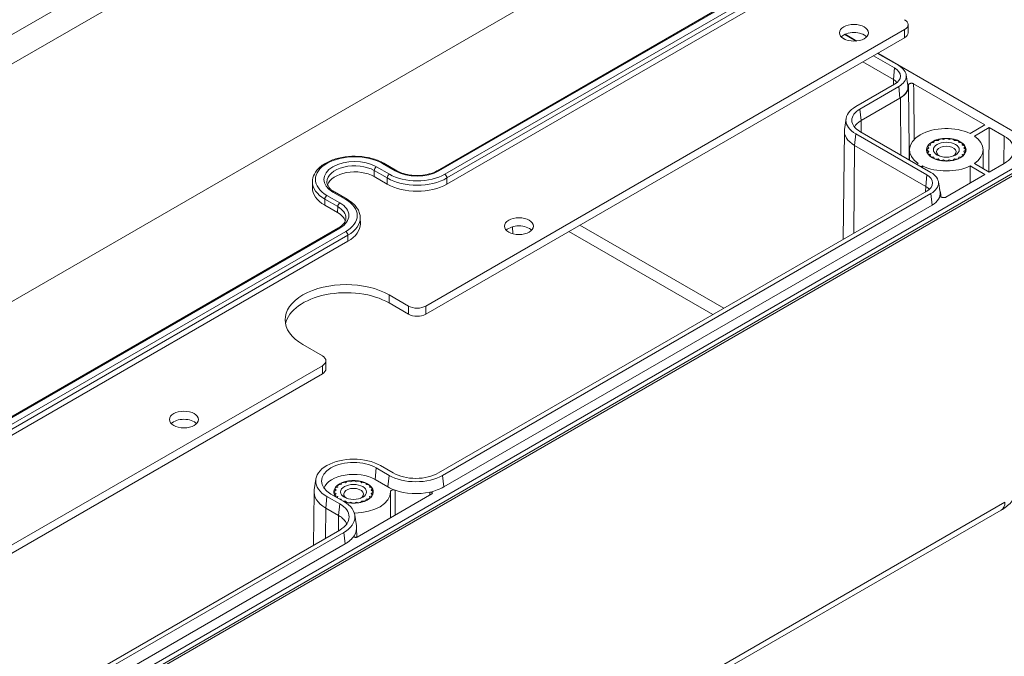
# Model space of a CAD drawing. Header units: millimetres. Extents: x 32 to 1714, y 32 to 1317.
# Tile 25 of 28: x 1346 to 1507, y 963 to 1068. Entities that reach past the tile are written whole.
import ezdxf

# ---------------------------------------------------------------- set-up
doc = ezdxf.new("R2010")
doc.units = ezdxf.units.MM
doc.header["$LTSCALE"] = 6.25
doc.layers.add('Visible (ANSI)', color=7, linetype='Continuous', lineweight=9)
doc.layers.add('Visible Narrow (ANSI)', color=7, linetype='Continuous', lineweight=9)

msp = doc.modelspace()

# ---------------------------------------------------------------- linework, layer by layer
at = {"layer": 'Visible (ANSI)'}
for p, q in [((1308.8405, 1001.1872), (1509.2087, 1116.8698)), ((1414.3162, 1043.1932), (1494.7107, 1089.609)), ((1415.8986, 1041.0111), (1496.2931, 1087.4269)), ((1412.3973, 1020.9588), (1491.0629, 1066.3764)), ((1491.6487, 1065.8656), (1491.6487, 1067.1929)), ((1412.3973, 1019.6315), (1491.0629, 1065.0491)), ((1480.8457, 1065.0311), (1481.3223, 1064.7559)), ((1481.2344, 1065.5885), (1483.1233, 1064.498)), ((1483.2074, 1064.5065), (1481.2893, 1065.614)), ((1484.196, 1061.0845), (1489.2392, 1058.1728)), ((1485.9387, 1062.0906), (1489.4302, 1060.0749)), ((1486.6158, 1062.4816), (1490.1073, 1060.4658)), ((1508.8573, 1049.6976), (1486.6653, 1062.5101)), ((1491.3275, 1058.9544), (1491.596, 1057.1756)), ((1489.4302, 1057.4108), (1483.0417, 1053.7224)), ((1490.1073, 1057.0199), (1483.7188, 1053.3315)), ((1491.7158, 1057.026), (1491.825, 1046.8023)), ((1492.545, 1057.4863), (1504.2707, 1050.7165)), ((1483.9094, 1051.4292), (1490.2979, 1055.1176)), ((1490.2979, 1055.1176), (1490.4008, 1055.177)), ((1481.461, 1051.7644), (1481.1925, 1049.9857)), ((1481.1709, 1049.7185), (1480.9806, 1031.9175)), ((1504.2707, 1050.7165), (1501.8255, 1049.3047)), ((1502.531, 1048.8974), (1504.9762, 1050.3091)), ((1504.9762, 1050.3091), (1504.8945, 1043.0242)), ((1504.9762, 1050.3091), (1507.4455, 1048.8835)), ((1483.0417, 1049.2582), (1494.7215, 1042.5149)), ((1483.7188, 1049.6491), (1495.3987, 1042.9058)), ((1495.9384, 1048.0749), (1495.8555, 1047.8356)), ((1496.5949, 1048.1457), (1496.1751, 1048.1742)), ((1496.8018, 1048.3585), (1496.5949, 1048.1457)), ((1497.464, 1048.3088), (1497.08, 1048.4107)), ((1497.7747, 1048.4742), (1497.464, 1048.3088)), ((1498.3779, 1048.3088), (1498.0672, 1048.4742)), ((1498.7619, 1048.4107), (1498.3779, 1048.3088)), ((1499.2471, 1048.1457), (1499.0401, 1048.3585)), ((1499.6669, 1048.1742), (1499.2471, 1048.1457)), ((1499.9864, 1047.8356), (1499.9035, 1048.0749)), ((1482.8511, 1047.3559), (1494.5306, 1040.6128)), ((1491.8797, 1046.6646), (1491.8614, 1044.9481)), ((1494.746, 1046.6431), (1494.746, 1046.5056)), ((1495.0359, 1046.9069), (1494.7493, 1046.7275)), ((1494.7493, 1046.5587), (1495.0359, 1046.3793)), ((1494.8594, 1047.1286), (1495.0359, 1046.9069)), ((1495.3183, 1047.4087), (1494.9498, 1047.2893)), ((1495.2691, 1047.6511), (1495.3183, 1047.4087)), ((1495.8555, 1047.8356), (1495.441, 1047.7877)), ((1500.4009, 1047.7877), (1499.9864, 1047.8356)), ((1500.5236, 1047.4087), (1500.5728, 1047.6511)), ((1500.8922, 1047.2893), (1500.5236, 1047.4087)), ((1500.806, 1046.9069), (1500.9826, 1047.1286)), ((1501.0926, 1046.7275), (1500.806, 1046.9069)), ((1500.806, 1046.3793), (1501.0926, 1046.5587)), ((1501.096, 1046.6431), (1501.096, 1046.5056)), ((1503.9622, 1046.6646), (1503.9956, 1043.5432)), ((1495.0359, 1046.3793), (1494.8594, 1046.1576)), ((1494.9498, 1045.9969), (1495.3183, 1045.8775)), ((1495.3183, 1045.8775), (1495.2691, 1045.6351)), ((1495.441, 1045.4985), (1495.8555, 1045.4506)), ((1495.8555, 1045.4506), (1495.9384, 1045.2113)), ((1496.1751, 1045.112), (1496.5949, 1045.1405)), ((1496.5949, 1045.1405), (1496.8018, 1044.9277)), ((1497.08, 1044.8755), (1497.464, 1044.9774)), ((1497.464, 1044.9774), (1497.7747, 1044.812)), ((1498.0672, 1044.812), (1498.3779, 1044.9774)), ((1498.3779, 1044.9774), (1498.7619, 1044.8755)), ((1499.0401, 1044.9277), (1499.2471, 1045.1405)), ((1499.2471, 1045.1405), (1499.6669, 1045.112)), ((1499.9035, 1045.2113), (1499.9864, 1045.4506)), ((1499.9864, 1045.4506), (1500.4009, 1045.4985)), ((1500.5236, 1045.8775), (1500.8922, 1045.9969)), ((1500.5728, 1045.6351), (1500.5236, 1045.8775)), ((1500.9826, 1046.1576), (1500.806, 1046.3793)), ((1308.4891, 927.906), (1508.8573, 1043.5886)), ((1405.5309, 1044.4179), (1407.6522, 1043.1932)), ((1493.3109, 1044.3888), (1493.0705, 1044.25)), ((1493.776, 1043.8427), (1494.0164, 1043.9815)), ((1501.8255, 1043.9815), (1504.2707, 1042.5697)), ((1504.9762, 1042.9771), (1502.531, 1044.3888)), ((1507.4455, 1044.4027), (1504.9762, 1042.9771)), ((1308.4983, 927.086), (1508.8666, 1042.7686)), ((1509.1854, 1042.5703), (1308.8419, 926.9019)), ((1403.9485, 1042.2359), (1406.0698, 1041.0111)), ((1504.2707, 1042.5697), (1497.8362, 1038.8548)), ((1393.7972, 1041.4005), (1393.7815, 1040.4155)), ((1496.6188, 1041.3944), (1496.8873, 1039.6157)), ((1399.5204, 1038.4983), (1397.3991, 1039.7231)), ((1494.7215, 1039.8508), (1414.5079, 993.5395)), ((1495.3987, 1039.4599), (1415.185, 993.1485)), ((1497.0073, 1039.3489), (1497.0114, 1038.9654)), ((1397.9381, 1036.3163), (1395.8168, 1037.541)), ((1495.5892, 1037.5576), (1415.3756, 991.2463)), ((1401.6547, 1035.4809), (1401.6705, 1034.4959)), ((1317.6583, 987.3877), (1398.0528, 1033.8035)), ((1426.6693, 1033.9903), (1426.6938, 1032.8434)), ((1319.2406, 985.2056), (1399.6351, 1031.6214)), ((1406.3869, 1022.7959), (1409.5689, 1020.9588)), ((1406.3869, 1021.4686), (1409.5689, 1019.6315)), ((1392.2447, 1014.6309), (1395.4267, 1012.7938)), ((1395.4267, 1011.1608), (1316.7611, 965.7432)), ((1396.0125, 1010.65), (1396.0125, 1011.9773)), ((1395.4267, 1009.8335), (1316.7611, 964.4159)), ((1407.0716, 993.5395), (1404.9551, 994.7615)), ((1406.3945, 993.1485), (1404.2779, 994.3705)), ((1394.3674, 992.5354), (1394.0989, 990.7567)), ((1397.9079, 991.4396), (1397.9572, 991.1972)), ((1398.4943, 991.6241), (1398.0798, 991.5762)), ((1398.5772, 991.8634), (1398.4943, 991.6241)), ((1399.2337, 991.9342), (1398.8139, 991.9627)), ((1399.4406, 992.147), (1399.2337, 991.9342)), ((1400.1028, 992.0973), (1399.7188, 992.1992)), ((1400.4135, 992.2627), (1400.1028, 992.0973)), ((1401.0167, 992.0973), (1400.706, 992.2627)), ((1401.4008, 992.1992), (1401.0167, 992.0973)), ((1401.8859, 991.9342), (1401.679, 992.147)), ((1402.3057, 991.9627), (1401.8859, 991.9342)), ((1402.6252, 991.6241), (1402.5423, 991.8634)), ((1403.0397, 991.5762), (1402.6252, 991.6241)), ((1403.1624, 991.1972), (1403.2117, 991.4396)), ((1406.2039, 991.2463), (1404.0874, 992.4682)), ((1394.0745, 990.4547), (1393.9808, 981.6882)), ((1396.8416, 990.0772), (1398.9582, 988.8552)), ((1397.3848, 990.4316), (1397.3848, 990.2941)), ((1397.6747, 990.6954), (1397.3882, 990.516)), ((1397.3882, 990.3472), (1397.6747, 990.1678)), ((1397.4982, 990.9171), (1397.6747, 990.6954)), ((1397.6747, 990.1678), (1397.4982, 989.9461)), ((1397.9572, 991.1972), (1397.5886, 991.0778)), ((1413.4053, 990.1087), (1401.119, 983.0152)), ((1403.531, 991.0778), (1403.1624, 991.1972)), ((1403.4448, 990.6954), (1403.6214, 990.9171)), ((1403.7314, 990.516), (1403.4448, 990.6954)), ((1403.4448, 990.1678), (1403.7314, 990.3472)), ((1403.6214, 989.9461), (1403.4448, 990.1678)), ((1403.7348, 990.4316), (1403.7348, 990.2941)), ((1406.601, 990.4531), (1406.6158, 989.0736)), ((1396.1645, 989.6862), (1398.2811, 988.4642)), ((1397.5886, 989.7854), (1397.9572, 989.666)), ((1397.9572, 989.666), (1397.9148, 989.4576)), ((1398.2429, 989.2681), (1398.4943, 989.2391)), ((1398.4943, 989.2391), (1398.5446, 989.094)), ((1398.8727, 988.9045), (1399.2337, 988.929)), ((1399.2337, 988.929), (1399.4406, 988.7162)), ((1399.7188, 988.664), (1400.1028, 988.7659)), ((1400.1028, 988.7659), (1400.4135, 988.6005)), ((1400.706, 988.6005), (1401.0167, 988.7659)), ((1401.0167, 988.7659), (1401.4008, 988.664)), ((1401.679, 988.7162), (1401.8859, 988.929)), ((1401.8859, 988.929), (1402.3057, 988.9005)), ((1402.5423, 988.9998), (1402.6252, 989.2391)), ((1402.6252, 989.2391), (1403.0397, 989.287)), ((1403.1624, 989.666), (1403.531, 989.7854)), ((1403.2117, 989.4236), (1403.1624, 989.666)), ((1308.2223, 872.7032), (1506.939, 987.4323)), ((1395.9739, 987.784), (1398.0905, 986.562)), ((1400.7553, 986.6291), (1401.0238, 984.8504)), ((1398.2811, 984.1709), (1318.0674, 937.8595)), ((1398.9582, 983.78), (1318.7446, 937.4686)), ((1401.0481, 984.5484), (1401.0648, 982.9904)), ((1399.1487, 981.8777), (1318.9351, 935.5663))]:
    msp.add_line(p, q, dxfattribs=at)
for centre, major_axis, ratio, start_param, end_param in [((1489.6487, 1067.1929), (2, 0), 0.57735027, 5.49778714, 7.06858347), ((1482.7509, 1064.5286), (-2.3812, 0), 0.57735027, 3.64534852, 5.77942944), ((1489.6487, 1065.8656), (2, 0), 0.57735027, 5.49778714, 6.28318531), ((1487.123, 1058.7428), (3.2628, 0), 0.57735027, 5.49778714, 7.06858347), ((1487.123, 1058.7428), (4.2204, 0), 0.57735027, 5.49778714, 7.06858347), ((1487.1223, 1056.9506), (-2.9938, 0.0001), 0.57735025, 3.92683862, 3.92702891), ((1487.123, 1056.9506), (-2.9932, 0), 0.57735027, 3.58366596, 3.92699082), ((1487.1223, 1056.9506), (-2.9938, 0.0001), 0.57735025, 3.58355799, 3.92683862), ((1487.123, 1056.9506), (4.4899, 0), 0.57735027, 5.49778714, 6.37011655), ((1487.226, 1057.01), (4.4899, 0), 0.57735027, 5.49778714, 6.37796752), ((1486.9079, 1051.4903), (-5.4675, 0), 0.57735027, 5.49778714, 7.06858347), ((1486.9079, 1051.4903), (-4.51, 0), 0.57735027, 5.49778714, 7.06858347), ((1486.9079, 1049.6981), (-4.2404, 0), 0.57735027, 5.49778714, 6.00308631), ((1486.9079, 1049.6981), (-5.7371, 0), 0.57735027, 6.19625406, 7.06858347), ((1497.921, 1046.6431), (-6.0414, 0), 0.57735027, 4.00966134, 6.98591295), ((1497.921, 1046.6431), (3.175, 0), 0.57735027, 2.15303224, 2.24519748), ((1497.921, 1046.6431), (3.175, 0), 0.57735027, 1.83887297, 1.93103821), ((1497.921, 1046.6431), (3.175, 0), 0.57735027, 1.5247137, 1.61687895), ((1497.921, 1046.6431), (3.175, 0), 0.57735027, 1.21055444, 1.30271968), ((1497.921, 1046.6431), (3.175, 0), 0.57735027, 0.89639517, 0.98856042), ((1497.921, 1046.6431), (6.0414, 0), 0.57735027, 5.58045766, 6.98591295), ((1503.5651, 1046.6431), (5.4878, 0), 0.57735027, 5.49778714, 7.06858347), ((1497.921, 1046.6431), (-3.175, 0), 0.57735027, 6.23710268, 6.32926793), ((1497.921, 1046.6431), (-3.175, 0), 0.57735027, 5.92294342, 6.01510866), ((1497.921, 1046.6431), (3.175, 0), 0.57735027, 2.4671915, 2.55935675), ((1497.921, 1046.2825), (-1.6256, 0), 0.57735027, 2.29587808, 7.12889989), ((1497.921, 1046.6431), (3.175, 0), 0.57735027, 0.58223591, 0.67440115), ((1497.921, 1046.6431), (3.175, 0), 0.57735027, 0.26807664, 0.36024189), ((1497.921, 1046.6431), (3.175, 0), 0.57735027, 6.23710268, 6.32926793), ((1497.921, 1045.9914), (-3.2392, 0), 0.57735027, 6.0635649, 6.11118124), ((1497.921, 1046.6431), (-3.175, 0), 0.57735027, 0.26807664, 0.36024189), ((1497.921, 1046.6431), (-3.175, 0), 0.57735027, 0.58223591, 0.67440115), ((1497.921, 1046.6431), (-3.175, 0), 0.57735027, 0.89639517, 0.98856042), ((1497.921, 1046.6431), (-3.175, 0), 0.57735027, 1.21055444, 1.30271968), ((1497.921, 1046.6431), (-3.175, 0), 0.57735027, 1.5247137, 1.61687895), ((1497.921, 1046.6431), (-3.175, 0), 0.57735027, 1.83887297, 1.93103821), ((1497.921, 1046.6431), (-3.175, 0), 0.57735027, 2.15303224, 2.24519748), ((1497.921, 1046.6431), (-3.175, 0), 0.57735027, 2.4671915, 2.55935675), ((1497.921, 1046.6431), (3.175, 0), 0.57735027, 5.92294342, 6.01510866), ((1497.921, 1045.9914), (3.2392, 0), 0.57735027, 0.17200407, 0.20151043), ((1497.921, 1046.6431), (6.0414, 0), 0.57735027, 4.00966134, 5.41511663), ((1400.7312, 1040.3783), (-4.55, 0), 0.57735027, 3.92699082, 6.09262352), ((1492.4144, 1041.1828), (3.2628, 0), 0.57735027, 5.49778714, 7.06858347), ((1492.4144, 1041.1828), (4.2204, 0), 0.57735027, 5.49778714, 7.06858347), ((1400.7312, 1040.3783), (-6.95, 0), 0.57735027, 6.27392864, 7.06858347), ((1410.9842, 1043.8485), (6.95, 0), 0.57735027, 3.92699082, 5.49778714), ((1492.4137, 1039.3906), (2.9938, 0.0001), 0.57735025, 0.78520785, 0.78536005), ((1492.4144, 1039.3906), (-2.9933, 0), 0.57735027, 3.58366596, 3.92699082), ((1492.4137, 1039.3906), (2.9938, 0.0001), 0.57735025, 0.44191748, 0.78520785), ((1492.5175, 1039.3329), (4.4899, 0), 0.57735027, 6.18775752, 6.57515226), ((1492.4144, 1039.3906), (4.4899, 0), 0.57735027, 5.49778714, 6.37011655), ((1394.7207, 1034.4587), (4.55, 0), 0.57735027, 0.19056179, 0.78539816), ((1394.7207, 1034.4587), (6.95, 0), 0.57735027, 5.49778714, 6.29244197), ((1427.7203, 1032.7566), (-2.3812, 0), 0.57735027, 3.64534852, 5.77942944), ((1399.3158, 1018.7134), (-10, 0), 0.57735027, 3.92699082, 7.06858347), ((1399.3158, 1017.3861), (-10, 0), 0.57735027, 3.92699082, 6.16798338), ((1410.9831, 1021.7752), (-2, 0), 0.57735027, 0.78539816, 2.35619449), ((1410.9831, 1020.448), (2, 0), 0.57735027, 3.92699082, 5.49778714), ((1394.0125, 1011.9773), (2, 0), 0.57735027, 5.49778714, 7.06858347), ((1394.0125, 1010.65), (2, 0), 0.57735027, 5.49778714, 6.28318531), ((1372.6932, 1000.9868), (2.3813, 0), 0.57735027, 0.50375586, 2.63783679), ((1400.5598, 992.2239), (-6.2159, 0), 0.57735027, 3.92699082, 7.06858347), ((1400.5598, 992.2239), (-5.2583, 0), 0.57735027, 3.92699082, 7.06858347), ((1400.5598, 990.4316), (-4.9887, 0), 0.57735027, 3.92699082, 6.05936125), ((1410.7898, 995.6862), (-6.2159, 0), 0.57735027, 0.78539816, 2.35619449), ((1410.7898, 995.6862), (-5.2583, 0), 0.57735027, 0.78539816, 2.35619449), ((1400.5598, 990.4316), (-3.2427, 0), 0.57735027, 1.11485992, 6.73432598), ((1400.5598, 990.4316), (3.175, 0), 0.57735027, 2.4671915, 2.55935675), ((1400.5598, 990.4316), (3.175, 0), 0.57735027, 2.15303224, 2.24519748), ((1400.5598, 990.4316), (3.175, 0), 0.57735027, 1.83887297, 1.93103821), ((1400.5598, 990.4316), (3.175, 0), 0.57735027, 1.5247137, 1.61687895), ((1400.5598, 990.4316), (3.175, 0), 0.57735027, 1.21055444, 1.30271968), ((1400.5598, 990.4316), (3.175, 0), 0.57735027, 0.89639517, 0.98856042), ((1400.5598, 990.4316), (3.175, 0), 0.57735027, 0.58223591, 0.67440115), ((1400.5598, 990.4316), (-6.4854, 0), 0.57735027, 6.19625406, 7.06858347), ((1400.5598, 989.7799), (-3.2392, 0), 0.57735027, 6.0635649, 6.11118124), ((1400.5598, 990.4316), (-3.175, 0), 0.57735027, 6.23710268, 6.32926793), ((1400.5598, 990.4316), (-3.175, 0), 0.57735027, 5.92294342, 6.01510866), ((1400.5598, 990.4316), (-3.175, 0), 0.57735027, 0.26807664, 0.36024189), ((1400.5598, 990.071), (-1.6256, 0), 0.57735027, 2.29587808, 7.12889989), ((1400.5598, 990.4316), (6.0414, 0), 0.57735027, 4.73282271, 6.29344025), ((1400.5598, 990.4316), (3.175, 0), 0.57735027, 0.26807664, 0.36024189), ((1400.5598, 990.4316), (3.175, 0), 0.57735027, 5.92294342, 6.01510866), ((1400.5598, 990.4316), (3.175, 0), 0.57735027, 6.23710268, 6.32926793), ((1400.5598, 989.7799), (3.2392, 0), 0.57735027, 0.17200407, 0.20151043), ((1410.7898, 993.8939), (-6.4854, 0), 0.57735027, 0.78539816, 1.01414504), ((1410.7898, 993.8939), (6.4854, 0), 0.57735027, 4.15573769, 5.07455501), ((1410.7898, 993.8939), (6.4854, 0), 0.57735027, 5.07455501, 5.49778714), ((1394.5629, 986.3176), (5.2583, 0), 0.57735027, 5.49778714, 7.06858347), ((1394.5629, 986.3176), (6.2159, 0), 0.57735027, 5.49778714, 7.06858347), ((1400.5598, 990.4316), (-3.175, 0), 0.57735027, 1.21055444, 1.30271968), ((1400.5598, 990.4316), (-3.175, 0), 0.57735027, 1.5247137, 1.61687895), ((1400.5598, 990.4316), (-3.175, 0), 0.57735027, 1.83887297, 1.93103821), ((1400.5598, 990.4316), (-3.175, 0), 0.57735027, 2.15303224, 2.24519748), ((1400.5598, 990.4316), (-3.175, 0), 0.57735027, 2.4671915, 2.55935675), ((1394.5629, 984.5253), (4.9888, 0), 0.57735027, 0.22382406, 0.78539816), ((1394.5629, 984.5253), (6.4854, 0), 0.57735027, 5.92101928, 6.37011655), ((1394.5629, 984.5253), (6.4854, 0), 0.57735027, 5.49778714, 5.92101928)]:
    msp.add_ellipse(centre, major_axis=major_axis, ratio=ratio, start_param=start_param, end_param=end_param, dxfattribs=at)
for centre, major_axis in [((1482.7509, 1065.8559), (-2.3813, 0)), ((1497.921, 1046.6431), (3.2427, 0)), ((1497.921, 1046.6431), (2.1336, 0)), ((1427.7203, 1034.0839), (-2.3813, 0)), ((1372.6932, 1002.3141), (-2.3813, 0)), ((1400.5598, 990.4316), (2.1336, 0))]:
    msp.add_ellipse(centre, major_axis=major_axis, ratio=0.57735027, dxfattribs=at)
for points, knots in [([(1492.545, 1057.4863), (1492.5003, 1057.5121), (1492.4475, 1057.5328), (1492.3895, 1057.5472), (1492.3299, 1057.5621), (1492.2658, 1057.57), (1492.1359, 1057.5713), (1492.0714, 1057.5647), (1491.9504, 1057.5374), (1491.8951, 1057.5171), (1491.8011, 1057.4654), (1491.7633, 1057.4344), (1491.7162, 1057.3735), (1491.7027, 1057.3451), (1491.6968, 1057.3161), (1491.6927, 1057.2959), (1491.6924, 1057.2756), (1491.6957, 1057.2553)], [0, 0, 0, 0, 0.018999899, 0.018999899, 0.018999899, 0.038545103, 0.038545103, 0.058076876, 0.058076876, 0.077605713, 0.077605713, 0.097143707, 0.097143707, 0.112380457, 0.112380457, 0.112380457, 0.12296174, 0.12296174, 0.12296174, 0.12296174]), ([(1393.7972, 1041.4005), (1393.8041, 1041.8298), (1393.9176, 1042.2562), (1394.3426, 1043.0773), (1394.6666, 1043.4681), (1395.5074, 1044.1886), (1396.039, 1044.5112), (1397.2433, 1045.0396), (1397.9181, 1045.2435), (1399.3347, 1045.5124), (1400.076, 1045.578), (1401.554, 1045.5673), (1402.2905, 1045.4913), (1403.6907, 1045.2035), (1404.3541, 1044.9915), (1405.1504, 1044.6255), (1405.3453, 1044.5251), (1405.5309, 1044.4179)], [0.79465483, 0.79465483, 0.79465483, 0.79465483, 1.07580112, 1.07580112, 1.3783762, 1.3783762, 1.70638463, 1.70638463, 2.03857616, 2.03857616, 2.36881258, 2.36881258, 2.69817277, 2.69817277, 3.02854205, 3.02854205, 3.14159265, 3.14159265, 3.14159265, 3.14159265]), ([(1407.6522, 1043.1932), (1407.9746, 1043.0071), (1408.3546, 1042.8446), (1409.1954, 1042.5895), (1409.6567, 1042.4975), (1410.6132, 1042.3975), (1411.1084, 1042.3901), (1412.0777, 1042.462), (1412.5517, 1042.5414), (1413.4248, 1042.7757), (1413.8243, 1042.9301), (1414.2183, 1043.1379), (1414.2679, 1043.1653), (1414.3162, 1043.1932)], [6.28318531, 6.28318531, 6.28318531, 6.28318531, 6.5847565, 6.5847565, 6.88932425, 6.88932425, 7.19639811, 7.19639811, 7.5036774, 7.5036774, 7.80877332, 7.80877332, 7.85398163, 7.85398163, 7.85398163, 7.85398163]), ([(1397.3991, 1039.7231), (1397.2332, 1039.8189), (1397.0825, 1039.9209), (1396.815, 1040.1326), (1396.6983, 1040.2423), (1396.5006, 1040.4642), (1396.4196, 1040.5764), (1396.2921, 1040.7989), (1396.2455, 1040.909), (1396.1831, 1041.1258), (1396.1673, 1041.2326), (1396.1656, 1041.3391)], [0, 0, 0, 0, 0.155228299, 0.155228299, 0.310456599, 0.310456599, 0.465684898, 0.465684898, 0.620913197, 0.620913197, 0.776141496, 0.776141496, 0.776141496, 0.776141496]), ([(1401.6547, 1035.4809), (1401.6509, 1035.718), (1401.615, 1035.9545), (1401.4824, 1036.4155), (1401.3859, 1036.6399), (1401.1394, 1037.0697), (1400.9895, 1037.2753), (1400.643, 1037.6644), (1400.4464, 1037.848), (1400.0126, 1038.1914), (1399.7753, 1038.3512), (1399.5204, 1038.4983)], [2.365451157, 2.365451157, 2.365451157, 2.365451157, 2.520679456, 2.520679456, 2.675907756, 2.675907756, 2.831136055, 2.831136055, 2.986364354, 2.986364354, 3.141592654, 3.141592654, 3.141592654, 3.141592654]), ([(1496.987, 1039.0859), (1496.9808, 1039.0486), (1496.9873, 1039.0108), (1497.025, 1038.939), (1497.0558, 1038.9055), (1497.1379, 1038.8474), (1497.1883, 1038.8232), (1497.3024, 1038.7874), (1497.365, 1038.7761), (1497.4941, 1038.768), (1497.5594, 1038.7713), (1497.6419, 1038.785), (1497.6617, 1038.7891), (1497.681, 1038.7939), (1497.7389, 1038.8084), (1497.7916, 1038.829), (1497.8362, 1038.8548)], [0, 0, 0, 0, 0.019558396, 0.019558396, 0.039103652, 0.039103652, 0.058632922, 0.058632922, 0.078152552, 0.078152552, 0.097674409, 0.097674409, 0.103991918, 0.103991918, 0.103991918, 0.123004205, 0.123004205, 0.123004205, 0.123004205]), ([(1398.0528, 1033.8035), (1398.2187, 1033.8993), (1398.3695, 1034.0013), (1398.6369, 1034.213), (1398.7536, 1034.3227), (1398.9513, 1034.5446), (1399.0323, 1034.6568), (1399.1598, 1034.8793), (1399.2064, 1034.9894), (1399.2688, 1035.2062), (1399.2846, 1035.313), (1399.2863, 1035.4195)], [1.570796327, 1.570796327, 1.570796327, 1.570796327, 1.726024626, 1.726024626, 1.881252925, 1.881252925, 2.036481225, 2.036481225, 2.191709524, 2.191709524, 2.346937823, 2.346937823, 2.346937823, 2.346937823]), ([(1506.939, 987.4323), (1507.2345, 987.603), (1507.5207, 987.7942), (1508.0679, 988.2258), (1508.329, 988.4663), (1508.8131, 989.0055), (1509.0363, 989.3047), (1509.4214, 989.9652), (1509.5829, 990.3271), (1509.8137, 991.0984), (1509.8821, 991.5076), (1509.8946, 991.9202)], [-0.78524587, -0.78524587, -0.78524587, -0.78524587, -0.631686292, -0.631686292, -0.478126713, -0.478126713, -0.324567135, -0.324567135, -0.171007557, -0.171007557, -0.017447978, -0.017447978, -0.017447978, -0.017447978]), ([(1407.3632, 990.7149), (1407.3081, 990.7347), (1407.2467, 990.7481), (1407.1186, 990.7606), (1407.0531, 990.7595), (1406.9263, 990.743), (1406.8664, 990.7277), (1406.76, 990.6846), (1406.7146, 990.6573), (1406.6536, 990.6022), (1406.6335, 990.5767), (1406.6069, 990.523), (1406.6003, 990.4953), (1406.6008, 990.4674)], [0, 0, 0, 0, 0.019536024, 0.019536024, 0.039068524, 0.039068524, 0.058598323, 0.058598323, 0.078127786, 0.078127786, 0.092653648, 0.092653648, 0.107179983, 0.107179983, 0.107179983, 0.107179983]), ([(1413.4053, 990.1087), (1413.433, 990.1247), (1413.455, 990.1436), (1413.4851, 990.1852), (1413.493, 990.2075), (1413.4934, 990.2525), (1413.4861, 990.2748), (1413.4569, 990.3165), (1413.4355, 990.3355), (1413.3811, 990.3677), (1413.3488, 990.3805), (1413.2772, 990.3984), (1413.2388, 990.4032), (1413.1615, 990.4041), (1413.1234, 990.4003), (1413.0875, 990.3925)], [0, 0, 0, 0, 0.0117567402, 0.0117567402, 0.0234915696, 0.0234915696, 0.0352024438, 0.0352024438, 0.046901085, 0.046901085, 0.0586062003, 0.0586062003, 0.0703326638, 0.0703326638, 0.0818542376, 0.0818542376, 0.0818542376, 0.0818542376]), ([(1400.6276, 983.1987), (1400.6137, 983.1776), (1400.6071, 983.1551), (1400.6093, 983.11), (1400.618, 983.0878), (1400.6496, 983.0466), (1400.6722, 983.028), (1400.7284, 982.9969), (1400.7615, 982.9847), (1400.8339, 982.9682), (1400.8726, 982.9642), (1400.9505, 982.9648), (1400.9889, 982.9696), (1401.06, 982.9871), (1401.092, 982.9996), (1401.119, 983.0152)], [0, 0, 0, 0, 0.0117617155, 0.0117617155, 0.0235058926, 0.0235058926, 0.0352252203, 0.0352252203, 0.0469267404, 0.0469267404, 0.0586277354, 0.0586277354, 0.070345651, 0.070345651, 0.0818546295, 0.0818546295, 0.0818546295, 0.0818546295])]:
    msp.add_open_spline(points, degree=3, knots=knots, dxfattribs=at)
for points in [[(1499.9035, 1048.0749), (1499.9523, 1047.9936), (1500, 1047.9115), (1500.0464, 1047.8287)], [(1494.7931, 1046.3057), (1494.7535, 1046.3915), (1494.7387, 1046.4747), (1494.7493, 1046.5587)], [(1494.8809, 1047.0987), (1494.8734, 1047.1087), (1494.8662, 1047.1187), (1494.8594, 1047.1286)], [(1495.0203, 1046.8972), (1494.9761, 1046.9663), (1494.9294, 1047.0336), (1494.8809, 1047.0987)], [(1500.5728, 1047.6511), (1500.6103, 1047.5541), (1500.646, 1047.4564), (1500.6797, 1047.3581)], [(1500.9826, 1047.1286), (1501.0041, 1047.0067), (1501.0227, 1046.8843), (1501.0381, 1046.7616)], [(1501.0926, 1046.5587), (1501.089, 1046.4403), (1501.0825, 1046.3221), (1501.0731, 1046.204)], [(1501.0914, 1046.2504), (1501.0944, 1046.3354), (1501.0959, 1046.4205), (1501.0959, 1046.5056)], [(1494.8594, 1046.1576), (1494.8449, 1046.1367), (1494.8318, 1046.116), (1494.8201, 1046.0955)], [(1494.9093, 1045.9491), (1494.9221, 1045.9649), (1494.9356, 1045.9808), (1494.9498, 1045.9969)], [(1495.3183, 1045.8775), (1495.2536, 1045.8052), (1495.1983, 1045.7357), (1495.1529, 1045.6681)], [(1495.2691, 1045.6351), (1495.2551, 1045.6234), (1495.2413, 1045.6119), (1495.2278, 1045.6004)], [(1495.3996, 1045.4659), (1495.4132, 1045.4766), (1495.427, 1045.4875), (1495.441, 1045.4985)], [(1495.8555, 1045.4506), (1495.7927, 1045.3962), (1495.7329, 1045.3434), (1495.6761, 1045.2921)], [(1495.9384, 1045.2113), (1495.9244, 1045.201), (1495.9106, 1045.1907), (1495.8968, 1045.1805)], [(1496.1334, 1045.0811), (1496.1472, 1045.0913), (1496.1611, 1045.1017), (1496.1751, 1045.112)], [(1496.5949, 1045.1405), (1496.5329, 1045.0877), (1496.4721, 1045.0361), (1496.4125, 1044.9859)], [(1496.8018, 1044.9277), (1496.7879, 1044.9167), (1496.774, 1044.9058), (1496.7601, 1044.895)], [(1497.0383, 1044.8416), (1497.0522, 1044.8529), (1497.0661, 1044.8641), (1497.08, 1044.8755)], [(1497.464, 1044.9774), (1497.4028, 1044.9197), (1497.3419, 1044.8632), (1497.2815, 1044.8077)], [(1497.7747, 1044.812), (1497.7608, 1044.7993), (1497.747, 1044.7867), (1497.7331, 1044.7741)], [(1498.0256, 1044.7719), (1498.0395, 1044.7852), (1498.0534, 1044.7986), (1498.0672, 1044.812)], [(1498.3779, 1044.9774), (1498.3178, 1044.9098), (1498.2574, 1044.8432), (1498.1968, 1044.7777)], [(1498.7619, 1044.8755), (1498.7481, 1044.8598), (1498.7343, 1044.8443), (1498.7205, 1044.8287)], [(1498.9987, 1044.8774), (1499.0126, 1044.8941), (1499.0264, 1044.9109), (1499.0401, 1044.9277)], [(1499.2471, 1045.1405), (1499.1889, 1045.0566), (1499.1297, 1044.9739), (1499.0696, 1044.8923)], [(1499.6669, 1045.112), (1499.6532, 1045.0915), (1499.6395, 1045.071), (1499.6257, 1045.0505)], [(1499.8625, 1045.1436), (1499.8762, 1045.1661), (1499.8899, 1045.1887), (1499.9035, 1045.2113)], [(1500.4009, 1045.4985), (1500.3876, 1045.4688), (1500.3741, 1045.4392), (1500.3604, 1045.4097)], [(1500.5328, 1045.5335), (1500.5464, 1045.5673), (1500.5597, 1045.6012), (1500.5728, 1045.6351)], [(1500.8922, 1045.9969), (1500.8801, 1045.9462), (1500.8675, 1045.8956), (1500.8544, 1045.8452)], [(1500.9469, 1045.9702), (1500.9596, 1046.0325), (1500.9715, 1046.095), (1500.9826, 1046.1576)], [(1402.5423, 991.8634), (1402.5912, 991.7821), (1402.6388, 991.7), (1402.6852, 991.6172)], [(1403.2117, 991.4396), (1403.2492, 991.3426), (1403.2848, 991.2449), (1403.3185, 991.1466)], [(1397.4319, 990.0942), (1397.3923, 990.18), (1397.3775, 990.2632), (1397.3882, 990.3472)], [(1397.4982, 989.9461), (1397.4837, 989.9252), (1397.4707, 989.9045), (1397.459, 989.884)], [(1397.5197, 990.8872), (1397.5123, 990.8972), (1397.5051, 990.9072), (1397.4982, 990.9171)], [(1397.6591, 990.6857), (1397.6149, 990.7548), (1397.5682, 990.8221), (1397.5197, 990.8872)], [(1403.5857, 989.7587), (1403.5984, 989.821), (1403.6103, 989.8835), (1403.6214, 989.9461)], [(1403.6214, 990.9171), (1403.643, 990.7952), (1403.6615, 990.6728), (1403.6769, 990.5501)], [(1403.7314, 990.3472), (1403.7278, 990.2288), (1403.7213, 990.1106), (1403.712, 989.9925)], [(1403.7302, 990.0389), (1403.7332, 990.1239), (1403.7347, 990.209), (1403.7348, 990.2941)], [(1397.5481, 989.7376), (1397.5609, 989.7534), (1397.5744, 989.7693), (1397.5886, 989.7854)], [(1397.9572, 989.666), (1397.9087, 989.6118), (1397.8655, 989.5593), (1397.8278, 989.5079)], [(1398.4943, 989.2391), (1398.4671, 989.2155), (1398.4404, 989.1922), (1398.4143, 989.1692)], [(1399.2337, 988.929), (1399.1779, 988.8814), (1399.123, 988.8349), (1399.0692, 988.7894)], [(1399.4406, 988.7162), (1399.4267, 988.7052), (1399.4128, 988.6943), (1399.399, 988.6835)], [(1399.6772, 988.6301), (1399.691, 988.6414), (1399.7049, 988.6526), (1399.7188, 988.664)], [(1400.1028, 988.7659), (1400.0416, 988.7082), (1399.9808, 988.6517), (1399.9203, 988.5962)], [(1400.4135, 988.6005), (1400.3997, 988.5878), (1400.3858, 988.5752), (1400.3719, 988.5626)], [(1400.6645, 988.5604), (1400.6783, 988.5737), (1400.6922, 988.5871), (1400.706, 988.6005)], [(1401.0167, 988.7659), (1400.9566, 988.6983), (1400.8962, 988.6317), (1400.8356, 988.5662)], [(1401.4008, 988.664), (1401.387, 988.6483), (1401.3731, 988.6328), (1401.3593, 988.6172)], [(1401.6375, 988.6659), (1401.6514, 988.6826), (1401.6652, 988.6994), (1401.679, 988.7162)], [(1401.8859, 988.929), (1401.8277, 988.8451), (1401.7685, 988.7624), (1401.7084, 988.6808)], [(1402.3057, 988.9005), (1402.292, 988.88), (1402.2783, 988.8595), (1402.2645, 988.839)], [(1402.5013, 988.9321), (1402.5151, 988.9546), (1402.5287, 988.9772), (1402.5423, 988.9998)], [(1403.0397, 989.287), (1403.0264, 989.2573), (1403.0129, 989.2277), (1402.9992, 989.1982)], [(1403.1716, 989.322), (1403.1852, 989.3558), (1403.1985, 989.3897), (1403.2117, 989.4236)], [(1403.531, 989.7854), (1403.5189, 989.7347), (1403.5063, 989.6841), (1403.4932, 989.6337)]]:
    msp.add_open_spline(points, degree=3, dxfattribs=at)
for points, weights in [([(1494.0164, 1043.9815), (1494.0159, 1043.843), (1494.0154, 1043.7044)], [1, 1.00000418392, 1.00000832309]), ([(1501.8353, 1041.1636), (1501.8304, 1042.5759), (1501.8255, 1043.9815)], [1.00008030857, 1.00004245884, 1])]:
    msp.add_rational_spline(points, weights, degree=2, dxfattribs=at)
at = {"layer": 'Visible Narrow (ANSI)'}
for p, q in [((1505.9336, 1158.8246), (1306.7243, 1043.811)), ((1308.8405, 1040.1879), (1508.0499, 1155.2015)), ((1414.5662, 1043.1684), (1494.9607, 1089.5842)), ((1495.9284, 1089.0255), (1415.5339, 1042.6097)), ((1415.8874, 1042.0027), (1496.2819, 1088.4185)), ((1491.0629, 1066.3764), (1491.0629, 1065.0491)), ((1489.2396, 1058.1726), (1489.4302, 1060.0749)), ((1489.2392, 1058.1728), (1489.2327, 1057.2968)), ((1490.2979, 1055.1176), (1490.1073, 1057.0199)), ((1490.4008, 1055.177), (1490.4717, 1045.7504)), ((1483.9094, 1051.4292), (1483.7188, 1053.3315)), ((1483.9094, 1051.4292), (1483.9237, 1049.5309)), ((1482.8511, 1047.3559), (1483.0417, 1049.2582)), ((1507.4455, 1048.8835), (1507.3778, 1044.3636)), ((1482.8511, 1047.3559), (1482.7426, 1032.9348)), ((1403.9485, 1042.2359), (1403.9597, 1043.2275)), ((1403.9597, 1043.2275), (1406.081, 1042.0027)), ((1406.4345, 1042.6097), (1404.3132, 1043.8345)), ((1405.2809, 1044.3932), (1407.4022, 1043.1684)), ((1406.0698, 1041.0111), (1406.081, 1042.0027)), ((1415.8986, 1041.0111), (1415.8874, 1042.0027)), ((1494.531, 1040.6126), (1494.7215, 1042.5149)), ((1494.5306, 1040.6128), (1494.524, 1039.7368)), ((1395.8279, 1038.5326), (1395.8168, 1037.541)), ((1395.8279, 1038.5326), (1397.9493, 1037.3079)), ((1398.3028, 1037.9149), (1396.1815, 1039.1396)), ((1397.1491, 1039.6983), (1399.2704, 1038.4736)), ((1495.5892, 1037.5576), (1495.3987, 1039.4599)), ((1397.9493, 1037.3079), (1397.9381, 1036.3163)), ((1317.9083, 987.3629), (1398.3028, 1033.7787)), ((1461.3877, 1020.6055), (1437.7361, 1034.2608)), ((1399.2704, 1033.22), (1318.8759, 986.8042)), ((1319.2295, 986.1972), (1399.624, 1032.613)), ((1399.6351, 1031.6214), (1399.624, 1032.613)), ((1435.9179, 1033.2111), (1459.5695, 1019.5558)), ((1406.3869, 1021.4686), (1406.3869, 1022.7959)), ((1409.5689, 1020.9588), (1409.5689, 1019.6315)), ((1412.3973, 1019.6315), (1412.3973, 1020.9588)), ((1395.4267, 1011.1608), (1395.4267, 1009.8335)), ((1404.0874, 992.4682), (1404.2779, 994.3705)), ((1406.2039, 991.2463), (1406.3945, 993.1485)), ((1415.3756, 991.2463), (1415.185, 993.1485)), ((1507.5586, 988.7601), (1308.8419, 874.031)), ((1395.9739, 987.784), (1396.1645, 989.6862)), ((1398.0905, 986.562), (1398.2811, 988.4642)), ((1395.9739, 987.784), (1395.9366, 982.8173)), ((1398.0905, 986.562), (1398.0716, 984.0499)), ((1399.1487, 981.8777), (1398.9582, 983.78))]:
    msp.add_line(p, q, dxfattribs=at)
for centre, major_axis, ratio, start_param, end_param in [((1484.321, 659.9424), (6.4744, 434.8106), 0.01308701, 5.81722297, 5.86634057), ((1400.7312, 1041.7664), (-6.4342, 0), 0.57735027, 3.92699082, 7.06858347), ((1400.7312, 1041.7664), (-5.0658, 0), 0.57735027, 3.92699082, 7.06858347), ((1400.7312, 1041.3635), (-4.5658, 0), 0.57735027, 3.92699082, 6.29244197), ((1404.3132, 1043.4262), (0.25, 0.433), 0.57735027, 0.78539816, 2.34310452), ((1405.2809, 1043.9849), (0.25, 0.433), 0.57735027, 0, 0.78539816), ((1407.4022, 1042.7602), (0.25, 0.433), 0.57735027, 0, 0.78539816), ((1414.5662, 1042.7602), (-0.25, 0.433), 0.57735027, 5.49778714, 6.28318531), ((1406.4345, 1042.2015), (0.25, 0.433), 0.57735027, 0.78539816, 2.34310452), ((1410.9842, 1044.8336), (6.9342, 0), 0.57735027, 3.92699082, 5.49778714), ((1410.9842, 1045.2365), (-6.4342, 0), 0.57735027, 0.78539816, 2.35619449), ((1410.9842, 1045.2365), (5.0658, 0), 0.57735027, 3.92699082, 5.49778714), ((1415.5339, 1042.2015), (-0.25, 0.433), 0.57735027, 3.94008079, 5.49778714), ((1400.7312, 1041.3635), (-6.9342, 0), 0.57735027, 6.27392864, 7.06858347), ((1396.1815, 1038.7314), (-0.25, -0.433), 0.57735027, 3.92699082, 5.48469717), ((1397.1491, 1039.2901), (0.25, 0.433), 0.57735027, 0, 0.78539816), ((1399.2704, 1038.0653), (0.25, 0.433), 0.57735027, 0, 0.78539816), ((1394.7207, 1035.8468), (6.4342, 0), 0.57735027, 5.49778714, 7.06858347), ((1398.3028, 1037.5066), (-0.25, -0.433), 0.57735027, 3.92699082, 5.48469717), ((1394.7207, 1035.4439), (4.5658, 0), 0.57735027, 6.27392864, 7.06858347), ((1394.7207, 1035.8468), (5.0658, 0), 0.57735027, 5.49778714, 7.06858347), ((1394.7207, 1035.4439), (6.9342, 0), 0.57735027, 5.49778714, 6.29244197), ((1398.3028, 1033.3705), (-0.25, 0.433), 0.57735027, 5.49778714, 6.28318531), ((1399.2704, 1032.8118), (-0.25, 0.433), 0.57735027, 3.94008079, 5.49778714), ((1505.4424, 990.0246), (1.4966, -2.5922), 0.57735027, 0, 0.76794487)]:
    msp.add_ellipse(centre, major_axis=major_axis, ratio=ratio, start_param=start_param, end_param=end_param, dxfattribs=at)
msp.add_open_spline([(1491.825, 1046.8023), (1491.8259, 1046.7203), (1491.8268, 1046.6381), (1491.8333, 1046.0273), (1491.8388, 1045.4947), (1491.8443, 1044.9579)], degree=3, knots=[0.46555300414, 0.46555300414, 0.46555300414, 0.46555300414, 0.4667985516, 0.4667985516, 0.4748010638, 0.4748010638, 0.4748010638, 0.4748010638], dxfattribs=at)
for points in [[(1496.9879, 1039.026), (1496.9876, 1039.046), (1496.9873, 1039.066), (1496.987, 1039.0859)], [(1407.4019, 986.6427), (1407.3892, 987.9999), (1407.3763, 989.3573), (1407.3632, 990.7149)], [(1413.0875, 990.3925), (1413.0775, 990.2319), (1413.0674, 990.0703), (1413.0573, 989.9078)], [(1406.6158, 989.0736), (1406.626, 988.1178), (1406.6361, 987.162), (1406.6462, 986.2063)], [(1400.6324, 983.069), (1400.6308, 983.1123), (1400.6292, 983.1556), (1400.6276, 983.1987)]]:
    msp.add_open_spline(points, degree=3, dxfattribs=at)

doc.saveas('drawing.dxf')
